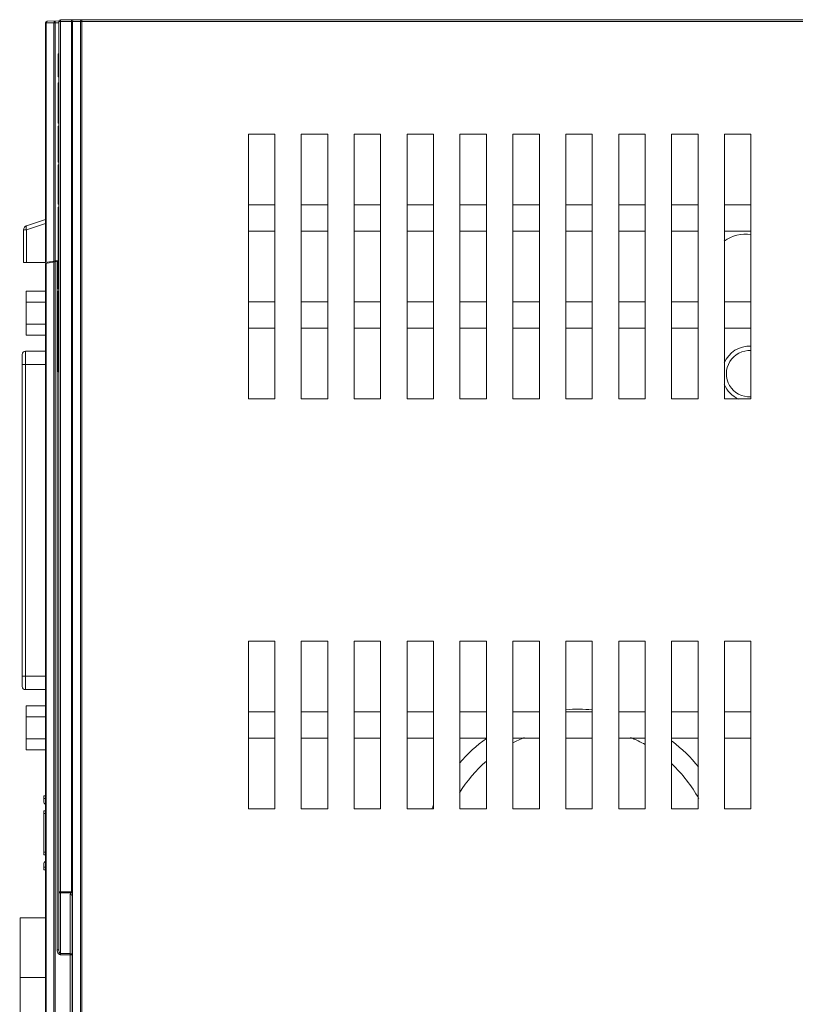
# Model space of a CAD drawing. Header units: millimetres. Extents: x 1111 to 2862, y 128 to 537.
# Tile 12 of 17: x 2511 to 2599, y 303 to 414. Entities that reach past the tile are written whole.
import ezdxf

# ---------------------------------------------------------------- set-up
doc = ezdxf.new("R2010")
doc.units = ezdxf.units.MM
doc.header["$LTSCALE"] = 10
doc.layers.get('0').update_dxf_attribs({"linetype": 'CONTINUOUS', "lineweight": 15})

msp = doc.modelspace()

# ---------------------------------------------------------------- linework, layer by layer
at = {"color": 7, "linetype": 'Continuous'}
for p, q in [((2513.63, 413.98), (2513.63, 386.81)), ((2513.63, 413.98), (2513.69, 413.98)), ((2514.58, 414), (2513.69, 413.98)), ((2513.69, 386.82), (2513.69, 413.98)), ((2515.13, 414.21), (2513.83, 414.18)), ((2514.58, 414), (2514.58, 386.97)), ((2514.58, 414), (2514.72, 414)), ((2514.72, 414), (2514.71, 414.2)), ((2515.14, 414.01), (2514.72, 414)), ((2514.72, 414), (2514.72, 387)), ((2515.13, 308.83), (2515.13, 414.15)), ((2608.63, 414.15), (2515.13, 414.15)), ((2515.33, 414.35), (2515.33, 308.41)), ((2515.33, 414.35), (2686.63, 414.35)), ((2516.55, 315.42), (2516.55, 414.35)), ((2516.69, 414.15), (2516.69, 254.55)), ((2517.58, 254.55), (2517.58, 414.15)), ((2517.72, 414.35), (2517.72, 254.35)), ((2515.05, 407.88), (2515.05, 410.48)), ((2515.05, 410.48), (2515.13, 410.48)), ((2515.05, 407.88), (2515.13, 407.88)), ((2515.05, 402.63), (2515.05, 407.19)), ((2515.05, 407.19), (2515.13, 407.19)), ((2515.13, 406.34), (2515.05, 406.34)), ((2515.05, 403.48), (2515.13, 403.48)), ((2515.13, 402.63), (2515.05, 402.63)), ((2515.05, 398.18), (2515.05, 402.28)), ((2515.05, 402.28), (2515.13, 402.28)), ((2536.63, 401.35), (2536.63, 371.35)), ((2539.63, 401.35), (2536.63, 401.35)), ((2539.63, 371.35), (2539.63, 401.35)), ((2542.63, 401.35), (2542.63, 371.35)), ((2545.63, 401.35), (2542.63, 401.35)), ((2545.63, 371.35), (2545.63, 401.35)), ((2548.63, 401.35), (2548.63, 371.35)), ((2551.63, 401.35), (2548.63, 401.35)), ((2551.63, 371.35), (2551.63, 401.35)), ((2554.63, 401.35), (2554.63, 371.35)), ((2557.63, 401.35), (2554.63, 401.35)), ((2557.63, 371.35), (2557.63, 401.35)), ((2560.63, 401.35), (2560.63, 371.35)), ((2563.63, 401.35), (2560.63, 401.35)), ((2563.63, 371.35), (2563.63, 401.35)), ((2566.63, 401.35), (2566.63, 371.35)), ((2569.63, 401.35), (2566.63, 401.35)), ((2569.63, 371.35), (2569.63, 401.35)), ((2572.63, 401.35), (2572.63, 371.35)), ((2575.63, 401.35), (2572.63, 401.35)), ((2575.63, 371.35), (2575.63, 401.35)), ((2578.63, 401.35), (2578.63, 371.35)), ((2581.63, 401.35), (2578.63, 401.35)), ((2581.63, 371.35), (2581.63, 401.35)), ((2584.63, 401.35), (2584.63, 371.35)), ((2587.63, 401.35), (2584.63, 401.35)), ((2587.63, 371.35), (2587.63, 401.35)), ((2590.63, 401.35), (2590.63, 371.35)), ((2593.63, 401.35), (2590.63, 401.35)), ((2593.63, 371.35), (2593.63, 401.35)), ((2515.05, 398.18), (2515.13, 398.18)), ((2515.05, 393.41), (2515.05, 397.87)), ((2515.05, 397.87), (2515.13, 397.87)), ((2515.05, 396.25), (2515.13, 396.25)), ((2515.05, 395.03), (2515.13, 395.03)), ((2515.05, 393.41), (2515.13, 393.41)), ((2536.63, 393.35), (2539.63, 393.35)), ((2542.63, 393.35), (2545.63, 393.35)), ((2548.63, 393.35), (2551.63, 393.35)), ((2554.63, 393.35), (2557.63, 393.35)), ((2560.63, 393.35), (2563.63, 393.35)), ((2566.63, 393.35), (2569.63, 393.35)), ((2572.63, 393.35), (2575.63, 393.35)), ((2578.63, 393.35), (2581.63, 393.35)), ((2584.63, 393.35), (2587.63, 393.35)), ((2590.63, 393.35), (2593.63, 393.35)), ((2515.05, 383.83), (2515.05, 393.09)), ((2515.05, 393.09), (2515.13, 393.09)), ((2515.13, 392.15), (2515.05, 392.15)), ((2511.46, 390.51), (2513.63, 391.23)), ((2513.63, 391.7), (2511.48, 390.98)), ((2511.13, 386.81), (2511.13, 390.51)), ((2511.13, 390.51), (2511.46, 390.51)), ((2511.46, 386.81), (2511.46, 390.51)), ((2539.63, 390.35), (2536.63, 390.35)), ((2545.63, 390.35), (2542.63, 390.35)), ((2551.63, 390.35), (2548.63, 390.35)), ((2557.63, 390.35), (2554.63, 390.35)), ((2563.63, 390.35), (2560.63, 390.35)), ((2569.63, 390.35), (2566.63, 390.35)), ((2575.63, 390.35), (2572.63, 390.35)), ((2581.63, 390.35), (2578.63, 390.35)), ((2587.63, 390.35), (2584.63, 390.35)), ((2593.63, 390.35), (2590.63, 390.35)), ((2515.05, 389.37), (2515.13, 389.37)), ((2515.05, 388.66), (2515.13, 388.66)), ((2511.13, 386.81), (2513.63, 386.81)), ((2513.63, 386.81), (2515.03, 387.05)), ((2513.63, 386.7), (2515.04, 386.95)), ((2513.63, 386.7), (2513.63, 254.55)), ((2513.69, 386.71), (2513.69, 254.55)), ((2514.58, 254.55), (2514.58, 386.87)), ((2514.72, 386.9), (2514.72, 254.35)), ((2514.93, 308.83), (2514.93, 386.93)), ((2515.05, 386.95), (2515.13, 386.95)), ((2515.13, 385.42), (2515.05, 385.42)), ((2515.05, 385.29), (2515.13, 385.29)), ((2515.13, 385.1), (2515.05, 385.1)), ((2515.05, 385), (2515.13, 385)), ((2511.42, 378.58), (2511.42, 383.57)), ((2513.63, 383.57), (2511.42, 383.57)), ((2515.05, 383.83), (2515.13, 383.83)), ((2515.05, 374.41), (2515.05, 383.55)), ((2515.05, 383.55), (2515.13, 383.55)), ((2513.63, 382.32), (2511.42, 382.32)), ((2515.05, 382.17), (2515.13, 382.17)), ((2536.63, 382.35), (2539.63, 382.35)), ((2542.63, 382.35), (2545.63, 382.35)), ((2548.63, 382.35), (2551.63, 382.35)), ((2554.63, 382.35), (2557.63, 382.35)), ((2560.63, 382.35), (2563.63, 382.35)), ((2566.63, 382.35), (2569.63, 382.35)), ((2572.63, 382.35), (2575.63, 382.35)), ((2578.63, 382.35), (2581.63, 382.35)), ((2584.63, 382.35), (2587.63, 382.35)), ((2590.63, 382.35), (2593.63, 382.35)), ((2515.05, 381.88), (2515.13, 381.88)), ((2513.63, 379.83), (2511.42, 379.83)), ((2515.05, 379.49), (2515.13, 379.49)), ((2515.05, 379.2), (2515.13, 379.2)), ((2539.63, 379.35), (2536.63, 379.35)), ((2545.63, 379.35), (2542.63, 379.35)), ((2551.63, 379.35), (2548.63, 379.35)), ((2557.63, 379.35), (2554.63, 379.35)), ((2563.63, 379.35), (2560.63, 379.35)), ((2569.63, 379.35), (2566.63, 379.35)), ((2575.63, 379.35), (2572.63, 379.35)), ((2581.63, 379.35), (2578.63, 379.35)), ((2587.63, 379.35), (2584.63, 379.35)), ((2593.63, 379.35), (2590.63, 379.35)), ((2513.63, 378.58), (2511.42, 378.58)), ((2515.05, 377.82), (2515.13, 377.82)), ((2515.05, 377.6), (2515.13, 377.6)), ((2511.34, 338.36), (2511.34, 376.74)), ((2511.34, 376.74), (2513.63, 376.74)), ((2510.96, 376.38), (2510.96, 376.39)), ((2510.96, 376.39), (2510.97, 376.15)), ((2510.96, 376.37), (2510.96, 376.38)), ((2510.96, 376.15), (2510.96, 376.34)), ((2510.97, 376.15), (2510.96, 375.37)), ((2510.96, 375.37), (2510.96, 375.22)), ((2515.05, 376.35), (2515.13, 376.35)), ((2510.96, 375.22), (2510.96, 339.89)), ((2510.96, 375.22), (2513.63, 375.22)), ((2515.13, 374.41), (2515.05, 374.41)), ((2536.63, 371.35), (2539.63, 371.35)), ((2542.63, 371.35), (2545.63, 371.35)), ((2548.63, 371.35), (2551.63, 371.35)), ((2554.63, 371.35), (2557.63, 371.35)), ((2560.63, 371.35), (2563.63, 371.35)), ((2566.63, 371.35), (2569.63, 371.35)), ((2572.63, 371.35), (2575.63, 371.35)), ((2578.63, 371.35), (2581.63, 371.35)), ((2584.63, 371.35), (2587.63, 371.35)), ((2590.63, 371.35), (2593.63, 371.35)), ((2536.63, 324.85), (2536.63, 343.85)), ((2539.63, 343.85), (2536.63, 343.85)), ((2539.63, 343.85), (2539.63, 324.85)), ((2542.63, 324.85), (2542.63, 343.85)), ((2545.63, 343.85), (2542.63, 343.85)), ((2545.63, 343.85), (2545.63, 324.85)), ((2548.63, 324.85), (2548.63, 343.85)), ((2551.63, 343.85), (2548.63, 343.85)), ((2551.63, 343.85), (2551.63, 324.85)), ((2554.63, 324.85), (2554.63, 343.85)), ((2557.63, 343.85), (2554.63, 343.85)), ((2557.63, 343.85), (2557.63, 324.85)), ((2560.63, 324.85), (2560.63, 343.85)), ((2563.63, 343.85), (2560.63, 343.85)), ((2563.63, 343.85), (2563.63, 324.85)), ((2566.63, 324.85), (2566.63, 343.85)), ((2569.63, 343.85), (2566.63, 343.85)), ((2569.63, 343.85), (2569.63, 324.85)), ((2572.63, 324.85), (2572.63, 343.85)), ((2575.63, 343.85), (2572.63, 343.85)), ((2575.63, 343.85), (2575.63, 324.85)), ((2578.63, 324.85), (2578.63, 343.85)), ((2581.63, 343.85), (2578.63, 343.85)), ((2581.63, 343.85), (2581.63, 324.85)), ((2584.63, 324.85), (2584.63, 343.85)), ((2587.63, 343.85), (2584.63, 343.85)), ((2587.63, 343.85), (2587.63, 324.85)), ((2590.63, 324.85), (2590.63, 343.85)), ((2593.63, 343.85), (2590.63, 343.85)), ((2593.63, 343.85), (2593.63, 324.85)), ((2513.63, 339.89), (2510.96, 339.89)), ((2510.96, 339.89), (2510.96, 339.74)), ((2510.96, 338.76), (2510.96, 339.54)), ((2510.96, 338.74), (2510.96, 338.73)), ((2510.96, 338.73), (2510.96, 338.72)), ((2511.34, 338.36), (2513.63, 338.36)), ((2511.42, 331.54), (2511.42, 336.53)), ((2513.63, 336.53), (2511.42, 336.53)), ((2513.63, 335.28), (2511.42, 335.28)), ((2536.63, 335.85), (2539.63, 335.85)), ((2542.63, 335.85), (2545.63, 335.85)), ((2548.63, 335.85), (2551.63, 335.85)), ((2554.63, 335.85), (2557.63, 335.85)), ((2560.63, 335.85), (2563.63, 335.85)), ((2566.63, 335.85), (2569.63, 335.85)), ((2572.63, 335.85), (2575.63, 335.85)), ((2578.63, 335.85), (2581.63, 335.85)), ((2584.63, 335.85), (2587.63, 335.85)), ((2590.63, 335.85), (2593.63, 335.85)), ((2539.63, 332.85), (2536.63, 332.85)), ((2545.63, 332.85), (2542.63, 332.85)), ((2551.63, 332.85), (2548.63, 332.85)), ((2557.63, 332.85), (2554.63, 332.85)), ((2563.63, 332.85), (2560.63, 332.85)), ((2569.63, 332.85), (2566.63, 332.85)), ((2575.63, 332.85), (2572.63, 332.85)), ((2581.63, 332.85), (2578.63, 332.85)), ((2587.63, 332.85), (2584.63, 332.85)), ((2593.63, 332.85), (2590.63, 332.85)), ((2513.63, 332.79), (2511.42, 332.79)), ((2513.63, 331.54), (2511.42, 331.54)), ((2513.43, 325.71), (2513.43, 326.31)), ((2513.63, 326.31), (2513.43, 326.31)), ((2513.43, 326.01), (2513.63, 326.01)), ((2513.43, 319.61), (2513.43, 324.61)), ((2513.63, 324.61), (2513.43, 324.61)), ((2513.43, 324.31), (2513.63, 324.31)), ((2536.63, 324.85), (2539.63, 324.85)), ((2542.63, 324.85), (2545.63, 324.85)), ((2548.63, 324.85), (2551.63, 324.85)), ((2554.63, 324.85), (2557.63, 324.85)), ((2560.63, 324.85), (2563.63, 324.85)), ((2566.63, 324.85), (2569.63, 324.85)), ((2572.63, 324.85), (2575.63, 324.85)), ((2578.63, 324.85), (2581.63, 324.85)), ((2584.63, 324.85), (2587.63, 324.85)), ((2590.63, 324.85), (2593.63, 324.85)), ((2513.63, 319.91), (2513.43, 319.91)), ((2513.43, 319.61), (2513.63, 319.61)), ((2513.43, 317.91), (2513.43, 318.51)), ((2513.63, 318.21), (2513.43, 318.21)), ((2513.43, 317.91), (2513.63, 317.91)), ((2515.13, 315.43), (2516.47, 315.43)), ((2516.47, 315.29), (2515.33, 315.29)), ((2516.43, 254.35), (2516.43, 315.13)), ((2516.47, 315.29), (2516.47, 315.43)), ((2516.47, 315.29), (2516.51, 315.29)), ((2516.55, 315.42), (2516.51, 315.29)), ((2516.51, 315.29), (2516.6, 315.28)), ((2516.62, 315.36), (2516.6, 315.28)), ((2516.6, 315.28), (2516.69, 315.27)), ((2516.63, 254.55), (2516.63, 314.98)), ((2510.69, 260.46), (2510.75, 312.46)), ((2513.63, 312.46), (2510.75, 312.46)), ((2514.93, 308.83), (2515.13, 308.83)), ((2515.33, 308.27), (2515.33, 308.41)), ((2515.33, 308.41), (2516.43, 308.41)), ((2516.63, 308.27), (2515.33, 308.27)), ((2513.63, 305.71), (2510.74, 305.71))]:
    msp.add_line(p, q, dxfattribs=at)
for centre, radius, start, end in [((2513.83, 413.98), 0.2, 91, 180), ((2515.33, 414.15), 0.2, 90, 180), ((2511.63, 390.51), 0.5, 108.4349, 180), ((2593.06, 385.83), 4.2, 82.1684, 125.6895), ((2511.34, 376.36), 0.381, 90, 176.3234), ((2593.48, 374.19), 3.13, 87.1566, 156.8646), ((2593.48, 374.19), 2.63, 86.6437, 272.542), ((2593.48, 374.19), 3.13, 203.1354, 246.5844), ((2511.34, 338.74), 0.381, 183.6768, 270), ((2573.95, 318.43), 17.7, 84.5374, 94.2663), ((2573.95, 318.43), 15.7, 112.5832, 117.8707), ((2573.95, 318.43), 15.7, 60.6568, 67.4168), ((2573.95, 318.43), 17.7, 125.5749, 139.1338), ((2573.95, 318.43), 17.7, 39.0783, 52.6465), ((2573.95, 318.43), 15.7, 131.1507, 148.482), ((2573.95, 318.43), 15.7, 28.8065, 47.031), ((2513.93, 325.71), 0.5, 180, 232.7695), ((2573.95, 318.43), 17.7, 157.5301, 158.5459), ((2513.93, 318.51), 0.5, 127.2304, 180)]:
    msp.add_arc(centre, radius, start, end, dxfattribs=at)
for points, knots in [([(2513.69, 413.98), (2513.69, 414), (2513.7, 414.06), (2513.73, 414.13), (2513.76, 414.16)], [0, 0, 0, 0, 0.273338, 1, 1, 1, 1]), ([(2514.71, 414.2), (2514.68, 414.2), (2514.59, 414.14), (2514.58, 414.05), (2514.58, 414)], [0, 0, 0, 0, 0.440407, 1, 1, 1, 1]), ([(2516.83, 414.35), (2516.81, 414.35), (2516.75, 414.33), (2516.72, 414.28), (2516.71, 414.25)], [0, 0, 0, 0, 0.457524, 1, 1, 1, 1]), ([(2517.58, 414.15), (2517.58, 414.2), (2517.59, 414.29), (2517.68, 414.35), (2517.72, 414.35)], [0, 0, 0, 0, 0.559787, 1, 1, 1, 1]), ([(2511.46, 390.51), (2511.44, 390.57), (2511.42, 390.67), (2511.41, 390.82), (2511.42, 390.92), (2511.46, 390.98), (2511.48, 390.98)], [0, 0, 0, 0, 0.350945, 0.650278, 0.866963, 1, 1, 1, 1]), ([(2510.96, 338.72), (2510.96, 338.72), (2510.96, 338.73), (2510.97, 338.75), (2510.97, 338.77), (2510.97, 338.81), (2510.97, 338.85), (2510.97, 338.92), (2510.97, 339.03), (2510.97, 339.18), (2510.97, 339.36), (2510.96, 339.54), (2510.96, 339.67), (2510.96, 339.74)], [0, 0, 0, 0, 0.0065, 0.02235, 0.047381, 0.081353, 0.123986, 0.174846, 0.299313, 0.450069, 0.621452, 0.807242, 1, 1, 1, 1]), ([(2515.33, 315.29), (2515.29, 315.29), (2515.19, 315.31), (2515.13, 315.39), (2515.13, 315.43)], [0, 0, 0, 0, 0.559787, 1, 1, 1, 1]), ([(2516.63, 314.98), (2516.63, 315.02), (2516.57, 315.11), (2516.48, 315.13), (2516.43, 315.13)], [0, 0, 0, 0, 0.440232, 1, 1, 1, 1]), ([(2516.63, 314.98), (2516.63, 315.01), (2516.64, 315.11), (2516.66, 315.2), (2516.69, 315.27)], [0, 0, 0, 0, 0.256383, 1, 1, 1, 1]), ([(2514.97, 308.61), (2514.99, 308.52), (2515.06, 308.4), (2515.2, 308.29), (2515.29, 308.27), (2515.33, 308.27)], [0, 0, 0, 0, 0.498712, 0.749173, 1, 1, 1, 1]), ([(2515.33, 308.41), (2515.25, 308.41), (2515.17, 308.55), (2515.14, 308.71), (2515.13, 308.79), (2515.13, 308.83)], [0, 0, 0, 0, 0.491119, 0.7458, 1, 1, 1, 1]), ([(2516.43, 308.41), (2516.48, 308.41), (2516.57, 308.39), (2516.63, 308.31), (2516.63, 308.27)], [0, 0, 0, 0, 0.559397, 1, 1, 1, 1])]:
    msp.add_open_spline(points, degree=3, knots=knots, dxfattribs=at)
for points in [[(2513.76, 414.16), (2513.78, 414.17), (2513.81, 414.18), (2513.83, 414.18)], [(2516.71, 414.25), (2516.7, 414.22), (2516.69, 414.18), (2516.69, 414.15)], [(2516.47, 315.29), (2516.45, 315.24), (2516.43, 315.18), (2516.43, 315.13)], [(2516.47, 315.43), (2516.5, 315.43), (2516.53, 315.43), (2516.55, 315.42)], [(2516.55, 315.42), (2516.58, 315.41), (2516.6, 315.39), (2516.62, 315.36)], [(2516.62, 315.36), (2516.65, 315.34), (2516.68, 315.3), (2516.69, 315.27)], [(2514.93, 308.83), (2514.94, 308.76), (2514.95, 308.68), (2514.97, 308.61)]]:
    msp.add_open_spline(points, degree=3, dxfattribs=at)

doc.saveas('drawing.dxf')
